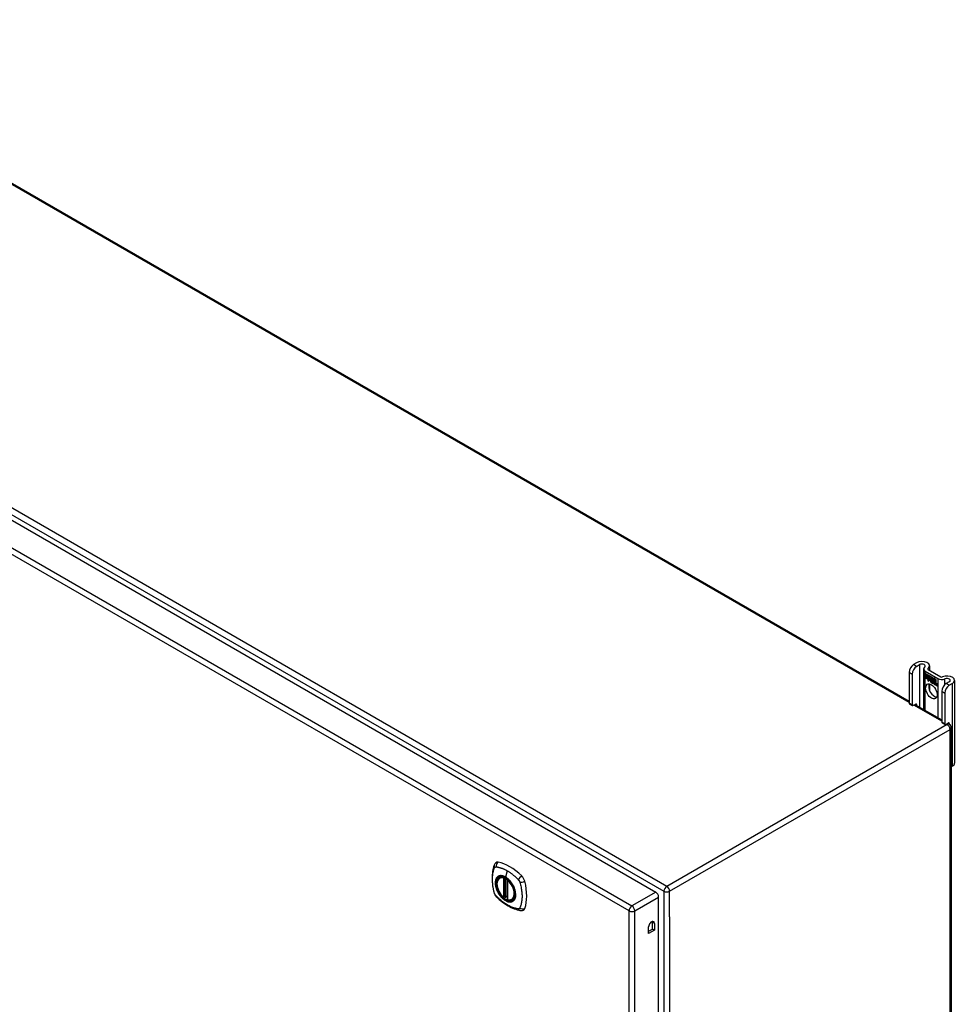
# Model space of a CAD drawing. Header units: inches. Extents: x 22 to 566, y 61 to 262.
# Tile 28 of 29: x 543 to 566, y 210 to 235. Entities that reach past the tile are written whole.
import ezdxf

# ---------------------------------------------------------------- set-up
doc = ezdxf.new("R2010")
doc.units = ezdxf.units.IN
doc.header["$MEASUREMENT"] = 0
doc.layers.add('Visible Edges(ANSI)', color=7, linetype='Continuous', lineweight=25)
doc.layers.add('Visible Tangent Edges(ANSI)', color=7, linetype='Continuous', lineweight=25)

msp = doc.modelspace()

# ---------------------------------------------------------------- linework, layer by layer
at = {"layer": 'Visible Edges(ANSI)'}
for p, q in [((527.482, 239.224), (564.533, 217.833)), ((520.37, 234.995), (558.274, 213.111)), ((564.718, 218.777), (564.643, 218.734)), ((564.533, 218.543), (564.533, 217.777)), ((564.717, 218.691), (564.792, 218.734)), ((564.89, 218.625), (564.89, 217.626)), ((564.93, 218.569), (565.242, 218.389)), ((565.004, 218.612), (565.317, 218.432)), ((565.038, 218.7), (565.038, 218.592)), ((564.607, 218.5), (564.607, 217.734)), ((564.933, 218.517), (565.051, 218.448)), ((564.933, 218.484), (564.933, 218.517)), ((564.933, 218.484), (564.934, 218.484)), ((565.02, 218.434), (564.933, 218.484)), ((564.933, 218.447), (564.933, 218.48)), ((564.933, 218.48), (565.02, 218.429)), ((564.933, 218.447), (564.934, 218.447)), ((565.02, 218.396), (564.933, 218.447)), ((564.933, 218.442), (565.02, 218.392)), ((564.933, 218.41), (564.933, 218.442)), ((564.933, 218.41), (564.934, 218.41)), ((565.019, 218.36), (564.933, 218.41)), ((564.934, 218.516), (564.934, 218.484)), ((564.934, 218.516), (564.934, 218.516)), ((565.051, 218.448), (564.934, 218.516)), ((564.934, 218.484), (565.02, 218.434)), ((564.934, 218.479), (564.934, 218.447)), ((564.934, 218.479), (564.934, 218.479)), ((565.02, 218.429), (564.934, 218.479)), ((564.934, 218.447), (565.02, 218.397)), ((564.934, 218.441), (564.934, 218.442)), ((565.02, 218.392), (564.934, 218.441)), ((564.934, 218.441), (564.934, 218.41)), ((564.934, 218.41), (565.02, 218.36)), ((564.997, 218.324), (565.019, 218.36)), ((565.036, 218.349), (564.997, 218.324)), ((564.999, 218.326), (564.998, 218.325)), ((565.02, 218.36), (564.999, 218.326)), ((564.999, 218.326), (565.036, 218.35)), ((564.999, 218.326), (565, 218.327)), ((565, 218.327), (565.036, 218.35)), ((565.019, 218.36), (565.019, 218.36)), ((565.02, 218.434), (565.02, 218.463)), ((565.02, 218.463), (565.023, 218.461)), ((565.02, 218.462), (565.02, 218.434)), ((565.02, 218.462), (565.021, 218.462)), ((565.023, 218.46), (565.02, 218.462)), ((565.02, 218.434), (565.02, 218.435)), ((565.02, 218.429), (565.02, 218.429)), ((565.02, 218.397), (565.02, 218.429)), ((565.02, 218.429), (565.02, 218.396)), ((565.02, 218.397), (565.02, 218.398)), ((565.02, 218.392), (565.02, 218.392)), ((565.02, 218.363), (565.02, 218.392)), ((565.02, 218.392), (565.02, 218.364)), ((565.02, 218.363), (565.02, 218.364)), ((565.02, 218.364), (565.021, 218.363)), ((565.021, 218.363), (565.02, 218.363)), ((565.021, 218.363), (565.034, 218.385)), ((565.034, 218.383), (565.021, 218.363)), ((565.021, 218.363), (565.022, 218.364)), ((565.022, 218.364), (565.022, 218.364)), ((565.023, 218.461), (565.054, 218.392)), ((565.023, 218.46), (565.023, 218.461)), ((565.053, 218.392), (565.023, 218.46)), ((565.034, 218.385), (565.036, 218.373)), ((565.034, 218.383), (565.034, 218.383)), ((565.035, 218.372), (565.034, 218.383)), ((565.034, 218.383), (565.034, 218.383)), ((565.054, 218.392), (565.035, 218.372)), ((565.036, 218.373), (565.053, 218.392)), ((565.036, 218.373), (565.037, 218.374)), ((565.036, 218.35), (565.038, 218.335)), ((565.036, 218.349), (565.036, 218.349)), ((565.037, 218.333), (565.036, 218.349)), ((565.053, 218.392), (565.037, 218.374)), ((565.037, 218.373), (565.037, 218.374)), ((565.065, 218.362), (565.037, 218.333)), ((565.038, 218.335), (565.065, 218.363)), ((565.038, 218.335), (565.039, 218.336)), ((565.039, 218.336), (565.065, 218.363)), ((565.039, 218.335), (565.039, 218.335)), ((565.051, 218.448), (565.051, 218.448)), ((565.067, 218.412), (565.051, 218.448)), ((565.051, 218.448), (565.067, 218.413)), ((565.053, 218.392), (565.053, 218.392)), ((565.065, 218.363), (565.071, 218.348)), ((565.065, 218.362), (565.065, 218.362)), ((565.071, 218.347), (565.065, 218.362)), ((565.079, 218.432), (565.067, 218.412)), ((565.067, 218.413), (565.079, 218.432)), ((565.067, 218.413), (565.068, 218.413)), ((565.068, 218.413), (565.068, 218.413)), ((565.071, 218.347), (565.073, 218.348)), ((565.072, 218.348), (565.073, 218.348)), ((565.073, 218.342), (565.074, 218.343)), ((565.074, 218.319), (565.106, 218.3)), ((565.074, 218.318), (565.075, 218.318)), ((565.107, 218.299), (565.074, 218.318)), ((565.075, 218.326), (565.076, 218.327)), ((565.097, 218.313), (565.075, 218.326)), ((565.076, 218.327), (565.097, 218.314)), ((565.079, 218.432), (565.08, 218.432)), ((565.138, 218.398), (565.079, 218.432)), ((565.079, 218.432), (565.138, 218.398)), ((565.079, 218.381), (565.109, 218.411)), ((565.11, 218.41), (565.079, 218.381)), ((565.079, 218.381), (565.08, 218.382)), ((565.097, 218.341), (565.079, 218.381)), ((565.079, 218.381), (565.098, 218.34)), ((565.08, 218.432), (565.08, 218.432)), ((565.08, 218.382), (565.11, 218.411)), ((565.08, 218.382), (565.08, 218.382)), ((565.08, 218.334), (565.081, 218.335)), ((565.096, 218.338), (565.096, 218.338)), ((565.097, 218.341), (565.097, 218.342)), ((565.097, 218.314), (565.098, 218.315)), ((565.098, 218.315), (565.098, 218.315)), ((565.1, 218.29), (565.101, 218.29)), ((565.1, 218.282), (565.1, 218.29)), ((565.1, 218.282), (565.101, 218.282)), ((565.101, 218.291), (565.101, 218.281)), ((565.106, 218.3), (565.107, 218.301)), ((565.106, 218.276), (565.127, 218.292)), ((565.106, 218.276), (565.107, 218.277)), ((565.12, 218.268), (565.106, 218.276)), ((565.107, 218.301), (565.107, 218.301)), ((565.128, 218.292), (565.107, 218.277)), ((565.128, 218.291), (565.107, 218.276)), ((565.107, 218.277), (565.108, 218.276)), ((565.107, 218.276), (565.12, 218.268)), ((565.109, 218.411), (565.112, 218.409)), ((565.11, 218.41), (565.11, 218.41)), ((565.112, 218.409), (565.11, 218.41)), ((565.112, 218.409), (565.112, 218.331)), ((565.112, 218.409), (565.112, 218.409)), ((565.112, 218.331), (565.112, 218.409)), ((565.112, 218.331), (565.132, 218.32)), ((565.112, 218.331), (565.112, 218.331)), ((565.132, 218.319), (565.112, 218.331)), ((565.127, 218.292), (565.115, 218.326)), ((565.115, 218.326), (565.13, 218.318)), ((565.116, 218.325), (565.128, 218.291)), ((565.116, 218.325), (565.117, 218.325)), ((565.129, 218.317), (565.116, 218.325)), ((565.12, 218.268), (565.132, 218.281)), ((565.132, 218.281), (565.12, 218.268)), ((565.121, 218.269), (565.132, 218.281)), ((565.127, 218.292), (565.128, 218.292)), ((565.129, 218.317), (565.13, 218.318)), ((565.136, 218.295), (565.129, 218.317)), ((565.13, 218.318), (565.136, 218.295)), ((565.132, 218.32), (565.138, 218.301)), ((565.132, 218.319), (565.132, 218.32)), ((565.138, 218.298), (565.132, 218.319)), ((565.132, 218.281), (565.134, 218.28)), ((565.132, 218.281), (565.132, 218.281)), ((565.134, 218.279), (565.132, 218.281)), ((565.134, 218.28), (565.141, 218.256)), ((565.134, 218.279), (565.134, 218.28)), ((565.141, 218.256), (565.134, 218.279)), ((565.136, 218.295), (565.137, 218.295)), ((565.139, 218.293), (565.136, 218.295)), ((565.136, 218.295), (565.138, 218.294)), ((565.138, 218.398), (565.138, 218.398)), ((565.138, 218.301), (565.138, 218.398)), ((565.138, 218.398), (565.138, 218.298)), ((565.138, 218.294), (565.15, 218.306)), ((565.138, 218.301), (565.138, 218.301)), ((565.138, 218.294), (565.14, 218.295)), ((565.15, 218.305), (565.139, 218.293)), ((565.14, 218.294), (565.139, 218.295)), ((565.15, 218.306), (565.14, 218.295)), ((565.142, 218.303), (565.142, 218.396)), ((565.142, 218.396), (565.168, 218.381)), ((565.149, 218.31), (565.142, 218.303)), ((565.142, 218.283), (565.163, 218.298)), ((565.142, 218.283), (565.144, 218.284)), ((565.154, 218.248), (565.142, 218.283)), ((565.143, 218.395), (565.143, 218.305)), ((565.143, 218.395), (565.143, 218.395)), ((565.168, 218.381), (565.143, 218.395)), ((565.143, 218.305), (565.148, 218.31)), ((565.143, 218.305), (565.144, 218.305)), ((565.143, 218.305), (565.143, 218.304)), ((565.165, 218.298), (565.143, 218.283)), ((565.143, 218.283), (565.155, 218.247)), ((565.144, 218.305), (565.149, 218.31)), ((565.144, 218.284), (565.164, 218.298)), ((565.144, 218.284), (565.144, 218.284)), ((565.148, 218.31), (565.168, 218.299)), ((565.149, 218.31), (565.149, 218.31)), ((565.168, 218.298), (565.149, 218.31)), ((565.15, 218.306), (565.165, 218.298)), ((565.15, 218.305), (565.151, 218.305)), ((565.163, 218.298), (565.15, 218.305)), ((565.161, 218.244), (565.17, 218.295)), ((565.17, 218.294), (565.162, 218.244)), ((565.163, 218.298), (565.164, 218.298)), ((565.168, 218.381), (565.168, 218.381)), ((565.168, 218.299), (565.168, 218.381)), ((565.168, 218.381), (565.168, 218.298)), ((565.168, 218.299), (565.168, 218.3)), ((565.17, 218.295), (565.18, 218.289)), ((565.17, 218.294), (565.171, 218.294)), ((565.179, 218.289), (565.17, 218.294)), ((565.172, 218.296), (565.172, 218.379)), ((565.172, 218.379), (565.198, 218.364)), ((565.172, 218.296), (565.173, 218.297)), ((565.183, 218.29), (565.172, 218.296)), ((565.173, 218.378), (565.173, 218.297)), ((565.173, 218.378), (565.173, 218.378)), ((565.198, 218.363), (565.173, 218.378)), ((565.173, 218.297), (565.183, 218.29)), ((565.178, 218.279), (565.179, 218.289)), ((565.178, 218.279), (565.179, 218.28)), ((565.182, 218.277), (565.178, 218.279)), ((565.179, 218.289), (565.18, 218.289)), ((565.18, 218.289), (565.179, 218.279)), ((565.179, 218.279), (565.181, 218.278)), ((565.181, 218.278), (565.183, 218.279)), ((565.182, 218.284), (565.183, 218.29)), ((565.183, 218.278), (565.182, 218.279)), ((565.183, 218.29), (565.183, 218.285)), ((565.183, 218.29), (565.183, 218.29)), ((565.183, 218.284), (565.184, 218.285)), ((565.184, 218.286), (565.184, 218.285)), ((565.185, 218.28), (565.186, 218.281)), ((565.198, 218.363), (565.198, 218.364)), ((565.198, 218.364), (565.198, 218.282)), ((565.198, 218.283), (565.198, 218.363)), ((565.198, 218.283), (565.198, 218.284)), ((565.528, 218.31), (565.453, 218.266)), ((565.657, 218.343), (565.657, 216.302)), ((565.038, 218.255), (565.038, 218.096)), ((565.12, 218.268), (565.121, 218.269)), ((565.121, 218.269), (565.121, 218.269)), ((565.141, 218.256), (565.154, 218.248)), ((565.141, 218.256), (565.141, 218.256)), ((565.155, 218.247), (565.141, 218.256)), ((565.154, 218.248), (565.155, 218.249)), ((565.161, 218.244), (565.162, 218.244)), ((565.173, 218.237), (565.161, 218.244)), ((565.162, 218.244), (565.172, 218.238)), ((565.172, 218.238), (565.176, 218.258)), ((565.172, 218.238), (565.173, 218.238)), ((565.176, 218.258), (565.173, 218.237)), ((565.184, 218.273), (565.185, 218.274)), ((565.191, 218.227), (565.196, 218.259)), ((565.191, 218.227), (565.192, 218.227)), ((565.203, 218.22), (565.191, 218.227)), ((565.197, 218.258), (565.192, 218.227)), ((565.192, 218.227), (565.202, 218.221)), ((565.202, 218.221), (565.206, 218.241)), ((565.202, 218.221), (565.203, 218.221)), ((565.206, 218.241), (565.203, 218.22)), ((565.206, 218.241), (565.206, 218.242)), ((565.209, 218.259), (565.21, 218.26)), ((565.211, 218.255), (565.213, 218.256)), ((565.213, 218.256), (565.215, 218.257)), ((565.214, 218.263), (565.215, 218.264)), ((565.221, 218.209), (565.226, 218.242)), ((565.227, 218.241), (565.221, 218.21)), ((565.221, 218.21), (565.232, 218.204)), ((565.221, 218.209), (565.221, 218.21)), ((565.232, 218.203), (565.221, 218.209)), ((565.232, 218.204), (565.238, 218.235)), ((565.238, 218.234), (565.232, 218.203)), ((565.232, 218.204), (565.233, 218.204)), ((565.342, 218.075), (565.342, 217.309)), ((565.417, 218.032), (565.417, 217.266)), ((565.527, 218.223), (565.602, 218.267)), ((564.539, 217.762), (564.613, 217.72)), ((564.629, 217.721), (564.696, 217.76)), ((564.677, 217.749), (565.342, 217.365)), ((564.718, 217.747), (564.718, 217.725)), ((565.349, 217.295), (565.423, 217.252)), ((565.438, 217.254), (565.506, 217.293)), ((565.487, 217.282), (565.526, 217.259)), ((565.528, 217.28), (565.528, 217.258)), ((565.575, 217.173), (565.575, 192.84)), ((565.575, 216.21), (565.602, 216.225)), ((554.413, 213.47), (554.424, 213.476)), ((554.608, 213.409), (554.608, 212.931)), ((554.539, 212.987), (554.526, 212.979)), ((554.554, 212.984), (554.552, 212.986)), ((554.608, 213.007), (554.568, 212.983)), ((554.726, 212.928), (554.737, 212.934)), ((558.344, 188.819), (558.344, 212.99)), ((558.096, 212.088), (558.096, 212.254)), ((558.096, 212.144), (558.191, 212.199)), ((558.191, 212.199), (558.191, 212.365)), ((558.239, 212.171), (558.191, 212.199)), ((558.239, 212.337), (558.239, 212.171)), ((558.239, 212.171), (558.096, 212.088))]:
    msp.add_line(p, q, dxfattribs=at)
at = {"layer": 'Visible Edges(ANSI)', "flags": 128}
for points in [[(554.28, 213.779), (554.272, 213.758), (554.266, 213.739), (554.26, 213.72), (554.256, 213.701), (554.251, 213.683), (554.247, 213.663), (554.24, 213.623), (554.234, 213.582), (554.23, 213.541), (554.228, 213.499), (554.227, 213.456), (554.228, 213.412), (554.23, 213.368), (554.234, 213.324), (554.239, 213.279), (554.246, 213.234), (554.255, 213.188), (554.265, 213.142), (554.27, 213.119), (554.273, 213.108), (554.277, 213.094)], [(554.318, 213.836), (554.305, 213.822), (554.294, 213.808), (554.286, 213.793), (554.28, 213.779)], [(554.512, 212.98), (554.498, 212.993), (554.484, 213.006), (554.471, 213.02), (554.458, 213.035), (554.446, 213.051), (554.434, 213.067), (554.423, 213.084), (554.412, 213.101), (554.402, 213.119), (554.393, 213.137), (554.384, 213.155), (554.376, 213.174), (554.369, 213.193), (554.363, 213.211), (554.358, 213.23), (554.353, 213.248), (554.35, 213.267), (554.347, 213.285), (554.346, 213.302), (554.345, 213.32), (554.346, 213.336), (554.347, 213.353), (554.349, 213.368), (554.352, 213.383), (554.357, 213.397), (554.362, 213.411), (554.368, 213.423), (554.376, 213.435), (554.384, 213.445), (554.393, 213.455), (554.403, 213.463), (554.413, 213.47)], [(554.666, 213.39), (554.685, 213.368), (554.703, 213.344), (554.719, 213.319), (554.735, 213.294), (554.749, 213.268), (554.762, 213.241), (554.774, 213.214), (554.784, 213.187)], [(554.277, 213.094), (554.281, 213.08), (554.286, 213.067), (554.292, 213.054), (554.299, 213.042), (554.306, 213.03), (554.314, 213.019), (554.323, 213.008), (554.332, 212.997)], [(554.332, 212.997), (554.342, 212.987), (554.351, 212.978), (554.369, 212.962), (554.403, 212.931), (554.438, 212.901), (554.474, 212.873), (554.51, 212.845), (554.547, 212.82), (554.584, 212.796), (554.621, 212.773), (554.659, 212.753), (554.697, 212.734), (554.734, 212.716), (554.773, 212.701), (554.811, 212.687), (554.849, 212.675), (554.887, 212.666), (554.906, 212.661), (554.916, 212.659), (554.928, 212.657)], [(554.552, 212.986), (554.55, 212.987), (554.546, 212.988), (554.542, 212.988), (554.539, 212.987)], [(554.726, 212.928), (554.715, 212.922), (554.702, 212.917), (554.689, 212.914), (554.675, 212.913), (554.661, 212.912), (554.646, 212.913), (554.632, 212.916), (554.617, 212.92)], [(554.928, 212.657), (554.943, 212.656), (554.96, 212.656), (554.977, 212.658), (554.995, 212.662)]]:
    msp.add_lwpolyline(points, dxfattribs=at)
at = {"layer": 'Visible Edges(ANSI)'}
for centre, radius, start, end in [((565.476, 217.173), 0.099, 0, 60), ((554.62, 213.409), 0.0118, 137.3656, 180), ((554.52, 212.989), 0.0118, 229.389, 300), ((554.562, 212.994), 0.0118, 232.1717, 300), ((554.62, 212.931), 0.0118, 180, 253.4446)]:
    msp.add_arc(centre, radius, start, end, dxfattribs=at)
for centre, major_axis, start_param, end_param in [((564.851, 218.7), (0.188, 0), 5.640144, 8.63938), ((564.643, 218.606), (-0.078, -0.135), 3.926991, 5.497787), ((564.717, 218.563), (0.078, 0.135), 0.785398, 2.356194), ((564.851, 218.7), (0.0825, 0), 5.640144, 8.63938), ((565.026, 218.625), (-0.136, 0), 5.640144, 7.068583), ((565.026, 218.625), (-0.031, 0), 5.640144, 7.068583), ((565.097, 218.3), (-0.0249, 0.0431), 6.268672, 7.008625), ((565.08, 218.311), (-0.0123, 0.0214), 0.72544, 2.208898), ((565.08, 218.311), (0.012, -0.0207), 3.867033, 5.35049), ((565.097, 218.3), (-0.0245, 0.0424), 6.268672, 7.008625), ((565.099, 218.301), (-0.0249, 0.0431), 0.028947, 0.295885), ((565.091, 218.311), (-0.021, 0.0364), 5.317289, 6.229324), ((565.091, 218.311), (-0.0206, 0.0357), 5.272274, 6.251395), ((565.093, 218.312), (-0.0206, 0.0357), 6.047724, 6.251395), ((565.091, 218.311), (-0.0187, 0.0323), 5.330385, 6.268672), ((565.091, 218.311), (-0.0183, 0.0317), 5.329545, 6.268672), ((565.083, 218.311), (-0.0064, 0.011), 0.453624, 1.914249), ((565.083, 218.311), (0.006, -0.0104), 3.639467, 5.055842), ((565.099, 218.301), (-0.0245, 0.0424), 6.268672, 6.283185), ((565.093, 218.312), (-0.0183, 0.0317), 6.051884, 6.268672), ((565.09, 218.316), (-0.0109, 0.0188), 5.836026, 6.985262), ((565.09, 218.316), (-0.0105, 0.0182), 5.836026, 6.946368), ((565.085, 218.35), (0.0376, -0.0651), 5.35049, 5.792995), ((565.085, 218.35), (-0.0379, 0.0657), 2.208898, 2.658734), ((565.092, 218.317), (-0.0109, 0.0188), 0.065067, 0.331662), ((565.09, 218.325), (0.0192, -0.0332), 5.055842, 5.891549), ((565.09, 218.325), (-0.0196, 0.0339), 1.914249, 2.72139), ((565.092, 218.317), (-0.0105, 0.0182), 6.079217, 6.283185), ((565.089, 218.323), (0.0072, -0.0125), 1.678399, 2.694434), ((565.089, 218.323), (-0.0068, 0.0119), 4.819991, 5.836026), ((565.09, 218.323), (0.006, -0.0103), 0.287189, 1.678399), ((565.09, 218.323), (0.0063, -0.011), 0.251695, 1.678399), ((565.094, 218.324), (-0.0091, 0.0158), 4.343155, 5.413588), ((565.094, 218.324), (0.0095, -0.0165), 1.201563, 2.270327), ((565.084, 218.324), (0.0172, -0.0299), 0.38335, 1.201563), ((565.084, 218.324), (0.0176, -0.0305), 0.369234, 1.201563), ((565.199, 218.255), (-0.015, 0.026), 5.48867, 6.499805), ((565.198, 218.258), (-0.015, 0.026), 5.47676, 6.310847), ((565.199, 218.255), (-0.0146, 0.0253), 5.48867, 6.513784), ((565.191, 218.26), (-0.0083, 0.0143), 5.603031, 6.503084), ((565.198, 218.258), (-0.0154, 0.0266), 5.501665, 6.243634), ((565.201, 218.255), (-0.015, 0.026), 0.047158, 0.216619), ((565.199, 218.259), (-0.015, 0.026), 6.059998, 6.283185), ((565.201, 218.255), (-0.0146, 0.0253), 6.06115, 6.283185), ((565.199, 218.269), (0.0063, -0.011), 1.081978, 2.347078), ((565.199, 218.269), (-0.006, 0.0103), 4.223571, 5.48867), ((565.339, 218.444), (-0.136, 0), 0.785398, 2.213838), ((565.339, 218.444), (0.031, 0), 3.926991, 5.35543), ((565.47, 218.343), (0.187, 0), 5.497787, 8.497023), ((565.47, 218.343), (0.0825, 0), 5.497787, 8.497023), ((565.16, 218.114), (-0.101, 0.176), 0.374433, 2.76716), ((565.217, 218.226), (-0.0294, 0.051), 0.219898, 0.610865), ((565.217, 218.226), (-0.0291, 0.0503), 0.219898, 0.610865), ((565.191, 218.26), (-0.0079, 0.0136), 5.603031, 6.503084), ((565.218, 218.227), (-0.0294, 0.051), 0.219898, 0.291612), ((565.193, 218.26), (-0.0083, 0.0143), 0.085815, 0.219898), ((565.193, 218.26), (-0.0079, 0.0136), 6.100483, 6.283185), ((565.191, 218.267), (0.00412, -0.00714), 1.196548, 2.461438), ((565.191, 218.267), (-0.00375, 0.0065), 4.33814, 5.603031), ((565.186, 218.267), (0.0081, -0.014), 0.610865, 1.196548), ((565.186, 218.267), (-0.0077, 0.0133), 3.752458, 4.33814), ((565.247, 218.21), (-0.0294, 0.051), 0.236534, 0.625184), ((565.247, 218.21), (-0.0291, 0.0503), 0.236639, 0.625276), ((565.184, 218.272), (-0.0176, 0.0305), 3.88819, 4.223571), ((565.184, 218.272), (0.018, -0.0312), 0.848525, 1.081978), ((565.229, 218.237), (-0.015, 0.0259), 5.492181, 6.733718), ((565.229, 218.237), (-0.0153, 0.0266), 5.492181, 6.613939), ((565.185, 218.273), (-0.0176, 0.0305), 3.959823, 3.971212), ((565.23, 218.238), (-0.0153, 0.0266), 0.046088, 0.313087), ((565.221, 218.242), (-0.0082, 0.0143), 5.604299, 6.503622), ((565.221, 218.242), (-0.0079, 0.0136), 5.604299, 6.503242), ((565.248, 218.211), (-0.0294, 0.051), 0.236534, 0.291612), ((565.223, 218.243), (-0.0082, 0.0143), 0.085815, 0.220437), ((565.23, 218.238), (-0.015, 0.0259), 6.060079, 6.283185), ((565.223, 218.243), (-0.0079, 0.0136), 6.100483, 6.283185), ((565.221, 218.25), (0.00412, -0.00714), 1.196401, 2.462706), ((565.221, 218.25), (-0.00375, 0.0065), 4.337994, 5.604299), ((565.215, 218.25), (-0.0077, 0.0133), 3.752322, 4.337994), ((565.215, 218.25), (0.0081, -0.014), 0.610998, 1.196401), ((565.229, 218.251), (0.0066, -0.0114), 1.107844, 2.350588), ((565.229, 218.251), (-0.0062, 0.0107), 4.249437, 5.492181), ((565.213, 218.254), (-0.0176, 0.0305), 3.735005, 4.249437), ((565.213, 218.254), (0.018, -0.0312), 0.593412, 1.107844), ((565.453, 218.139), (-0.078, -0.135), 3.926991, 5.497787), ((565.527, 218.096), (0.078, 0.135), 0.785398, 2.356194), ((564.555, 217.789), (-0.0155, -0.0268), 5.497787, 6.283185), ((564.629, 217.746), (-0.0155, -0.0268), 5.497787, 7.068583), ((564.696, 217.735), (0.0155, 0.0268), 5.497787, 7.068583), ((565.364, 217.322), (-0.0155, -0.0268), 5.497787, 6.283185), ((565.438, 217.279), (-0.0155, -0.0268), 5.497787, 7.068583), ((565.506, 217.267), (0.0155, 0.0268), 5.497787, 7.068583), ((565.47, 216.302), (0.188, 0), 5.497787, 6.283185), ((554.417, 213.69), (-0.089, 0.153), 5.825423, 6.408181), ((554.668, 212.693), (-0.64, 1.108), 5.170151, 5.825423), ((554.563, 213.195), (0.157, -0.273), 2.363977, 7.060801), ((554.918, 213.4), (0.089, -0.153), 1.113034, 2.028558), ((554.18, 213.537), (-0.64, 1.108), 3.599355, 4.254627), ((558.274, 213.03), (-0.0495, 0.0857), 3.926991, 5.497787), ((554.918, 212.821), (0.089, -0.153), 6.158189, 6.740947), ((558.168, 212.296), (0.0508, 0.0879), 5.497787, 8.63938), ((558.12, 212.324), (0.0508, 0.0879), 5.497787, 5.789668)]:
    msp.add_ellipse(centre, major_axis=major_axis, ratio=0.57735, start_param=start_param, end_param=end_param, dxfattribs=at)
for centre, major_axis in [((565.086, 218.071), (-0.102, 0.176)), ((554.559, 213.193), (-0.16, 0.277))]:
    msp.add_ellipse(centre, major_axis=major_axis, ratio=0.57735, dxfattribs=at)
at = {"layer": 'Visible Tangent Edges(ANSI)'}
for p, q in [((564.533, 217.799), (527.433, 239.219)), ((520.431, 235.096), (558.475, 213.131)), ((558.545, 213.253), (520.501, 235.217)), ((519.779, 234.654), (557.684, 212.77)), ((557.614, 212.649), (519.709, 234.533)), ((564.533, 218.543), (564.607, 218.5)), ((564.717, 218.691), (564.643, 218.734)), ((564.792, 218.734), (564.792, 217.683)), ((564.93, 217.603), (564.93, 218.569)), ((565.001, 218.614), (565.001, 218.636)), ((565.062, 218.323), (565.063, 218.323)), ((565.073, 218.343), (565.075, 218.343)), ((565.077, 218.293), (565.078, 218.293)), ((565.079, 218.303), (565.079, 218.304)), ((565.086, 218.335), (565.086, 218.335)), ((565.095, 218.328), (565.095, 218.328)), ((565.106, 218.323), (565.107, 218.323)), ((565.2, 218.278), (565.2, 218.279)), ((565.242, 218.389), (565.242, 217.423)), ((565.42, 218.242), (565.42, 218.381)), ((565.176, 218.258), (565.176, 218.259)), ((565.182, 218.273), (565.183, 218.273)), ((565.19, 218.273), (565.191, 218.273)), ((565.196, 218.266), (565.196, 218.267)), ((565.196, 218.259), (565.197, 218.259)), ((565.208, 218.267), (565.208, 218.267)), ((565.22, 218.256), (565.221, 218.256)), ((565.225, 218.249), (565.226, 218.249)), ((565.226, 218.242), (565.227, 218.242)), ((565.229, 218.261), (565.229, 218.262)), ((565.237, 218.25), (565.237, 218.25)), ((565.238, 218.235), (565.238, 218.235)), ((565.342, 218.075), (565.417, 218.032)), ((565.527, 218.223), (565.453, 218.266)), ((565.602, 218.267), (565.602, 216.225)), ((564.607, 217.734), (564.533, 217.777)), ((565.342, 217.332), (564.648, 217.732)), ((564.696, 217.76), (564.718, 217.747)), ((565.417, 217.266), (565.342, 217.309)), ((565.476, 217.254), (558.545, 213.253)), ((558.615, 213.131), (565.546, 217.133)), ((565.476, 217.254), (565.458, 217.265)), ((565.506, 217.293), (565.528, 217.28)), ((565.546, 192.8), (565.546, 217.133)), ((554.511, 213.462), (554.511, 212.984)), ((554.528, 213.462), (554.535, 213.466)), ((554.528, 212.984), (554.528, 213.462)), ((554.539, 213.464), (554.539, 212.991)), ((554.555, 212.991), (554.555, 213.457)), ((554.602, 213.639), (554.558, 213.484)), ((554.57, 212.989), (554.57, 213.448)), ((554.612, 212.926), (554.612, 213.404)), ((554.539, 212.991), (554.528, 212.984)), ((554.608, 213.011), (554.57, 212.989)), ((558.274, 213.111), (557.684, 212.77)), ((557.754, 212.649), (558.344, 212.99)), ((558.475, 213.131), (558.475, 188.798)), ((558.615, 212.499), (558.615, 213.131)), ((557.614, 188.383), (557.614, 212.649)), ((557.754, 188.383), (557.754, 212.649)), ((558.615, 212.499), (558.615, 189.431)), ((558.239, 212.337), (558.191, 212.365))]:
    msp.add_line(p, q, dxfattribs=at)
at = {"layer": 'Visible Tangent Edges(ANSI)', "flags": 128}
for points in [[(554.29, 213.079), (554.28, 213.112), (554.273, 213.142), (554.266, 213.172), (554.26, 213.201), (554.255, 213.23), (554.25, 213.26), (554.246, 213.288), (554.243, 213.317), (554.24, 213.345), (554.238, 213.373), (554.237, 213.401), (554.237, 213.428), (554.237, 213.455), (554.238, 213.481), (554.24, 213.507), (554.243, 213.532), (554.246, 213.557), (554.25, 213.581), (554.255, 213.604), (554.26, 213.627), (554.266, 213.649), (554.273, 213.671), (554.28, 213.692), (554.29, 213.714)], [(554.29, 213.714), (554.291, 213.715), (554.291, 213.716), (554.292, 213.716), (554.292, 213.717), (554.293, 213.718), (554.293, 213.719), (554.294, 213.72), (554.294, 213.72), (554.295, 213.721), (554.296, 213.722), (554.296, 213.722), (554.297, 213.723), (554.297, 213.724), (554.298, 213.724), (554.299, 213.725), (554.299, 213.726), (554.3, 213.726), (554.301, 213.727), (554.301, 213.727), (554.302, 213.728), (554.303, 213.728), (554.304, 213.729), (554.304, 213.729), (554.305, 213.73)], [(554.305, 213.73), (554.306, 213.73), (554.307, 213.731), (554.308, 213.731), (554.308, 213.732), (554.309, 213.732), (554.31, 213.732), (554.311, 213.733), (554.312, 213.733), (554.313, 213.733), (554.313, 213.733), (554.314, 213.734), (554.315, 213.734), (554.316, 213.734), (554.317, 213.734), (554.318, 213.734), (554.319, 213.734), (554.32, 213.735), (554.321, 213.735), (554.322, 213.735), (554.323, 213.735), (554.323, 213.735), (554.324, 213.735), (554.325, 213.735), (554.326, 213.735)], [(554.326, 213.735), (554.339, 213.734), (554.35, 213.732), (554.361, 213.73), (554.372, 213.728), (554.383, 213.726), (554.395, 213.723), (554.406, 213.721), (554.417, 213.718), (554.428, 213.715), (554.44, 213.711), (554.451, 213.707), (554.463, 213.704), (554.474, 213.7), (554.486, 213.695), (554.497, 213.691), (554.509, 213.686), (554.521, 213.681), (554.532, 213.676), (554.544, 213.67), (554.556, 213.664), (554.567, 213.659), (554.579, 213.652), (554.591, 213.646), (554.602, 213.639)], [(554.364, 213.49), (554.355, 213.482), (554.347, 213.473), (554.339, 213.463), (554.332, 213.452), (554.326, 213.44), (554.321, 213.428), (554.316, 213.415), (554.313, 213.401), (554.31, 213.386), (554.308, 213.371), (554.306, 213.354), (554.306, 213.338), (554.306, 213.321), (554.308, 213.303), (554.31, 213.285), (554.313, 213.267), (554.316, 213.249), (554.321, 213.23), (554.326, 213.211), (554.332, 213.193), (554.339, 213.174), (554.347, 213.155), (554.355, 213.137), (554.364, 213.118)], [(554.783, 213.187), (554.801, 213.118), (554.808, 213.053), (554.803, 212.994), (554.787, 212.945), (554.76, 212.907), (554.724, 212.882), (554.681, 212.871), (554.632, 212.875), (554.579, 212.894), (554.526, 212.927), (554.474, 212.971), (554.426, 213.026), (554.384, 213.088), (554.35, 213.156), (554.326, 213.224), (554.313, 213.292), (554.31, 213.355), (554.32, 213.411), (554.34, 213.456), (554.37, 213.489), (554.409, 213.509), (554.455, 213.514), (554.506, 213.504), (554.559, 213.48)], [(554.397, 213.509), (554.396, 213.509), (554.394, 213.508), (554.393, 213.507), (554.391, 213.507), (554.39, 213.506), (554.388, 213.505), (554.387, 213.505), (554.385, 213.504), (554.384, 213.503), (554.383, 213.502), (554.381, 213.502), (554.38, 213.501), (554.378, 213.5), (554.377, 213.499), (554.376, 213.498), (554.374, 213.498), (554.373, 213.497), (554.372, 213.496), (554.37, 213.495), (554.369, 213.494), (554.368, 213.493), (554.366, 213.492), (554.365, 213.491), (554.364, 213.49)], [(554.558, 213.484), (554.551, 213.488), (554.544, 213.491), (554.537, 213.495), (554.529, 213.498), (554.522, 213.501), (554.515, 213.504), (554.508, 213.507), (554.501, 213.509), (554.493, 213.511), (554.486, 213.513), (554.48, 213.514), (554.473, 213.516), (554.466, 213.517), (554.459, 213.517), (554.452, 213.518), (554.446, 213.518), (554.439, 213.518), (554.433, 213.517), (554.427, 213.517), (554.421, 213.516), (554.415, 213.514), (554.409, 213.513), (554.403, 213.511), (554.397, 213.509)], [(554.719, 213.323), (554.713, 213.332), (554.708, 213.34), (554.702, 213.349), (554.696, 213.357), (554.689, 213.365), (554.683, 213.373), (554.677, 213.381), (554.67, 213.388), (554.664, 213.396), (554.657, 213.403), (554.651, 213.41), (554.644, 213.417), (554.637, 213.424), (554.63, 213.43), (554.623, 213.436), (554.616, 213.443), (554.609, 213.448), (554.602, 213.454), (554.595, 213.46), (554.587, 213.465), (554.58, 213.47), (554.573, 213.475), (554.566, 213.479), (554.558, 213.484)], [(554.559, 213.48), (554.563, 213.477), (554.568, 213.474), (554.573, 213.472), (554.577, 213.469), (554.582, 213.465), (554.586, 213.462), (554.591, 213.459), (554.596, 213.456), (554.6, 213.452), (554.605, 213.449), (554.609, 213.445), (554.614, 213.441), (554.618, 213.437), (554.623, 213.433), (554.627, 213.429), (554.632, 213.425), (554.636, 213.421), (554.64, 213.417), (554.645, 213.413), (554.649, 213.408), (554.653, 213.404), (554.658, 213.399), (554.662, 213.395), (554.666, 213.39)], [(554.602, 213.639), (554.614, 213.632), (554.626, 213.625), (554.637, 213.618), (554.649, 213.611), (554.66, 213.603), (554.672, 213.595), (554.684, 213.587), (554.695, 213.578), (554.707, 213.57), (554.718, 213.561), (554.73, 213.552), (554.741, 213.543), (554.752, 213.534), (554.764, 213.524), (554.775, 213.515), (554.786, 213.505), (554.797, 213.495), (554.808, 213.485), (554.819, 213.474), (554.83, 213.464), (554.841, 213.453), (554.852, 213.443), (554.863, 213.432), (554.876, 213.417)], [(554.876, 213.417), (554.878, 213.415), (554.88, 213.413), (554.882, 213.411), (554.884, 213.408), (554.886, 213.406), (554.887, 213.403), (554.889, 213.401), (554.891, 213.398), (554.893, 213.396), (554.894, 213.393), (554.896, 213.391), (554.897, 213.388), (554.899, 213.385), (554.9, 213.383), (554.902, 213.38), (554.903, 213.377), (554.904, 213.374), (554.906, 213.372), (554.907, 213.369), (554.908, 213.366), (554.909, 213.363), (554.91, 213.36), (554.911, 213.357), (554.912, 213.355)], [(554.752, 213.266), (554.751, 213.268), (554.75, 213.271), (554.748, 213.273), (554.747, 213.276), (554.746, 213.278), (554.745, 213.28), (554.743, 213.283), (554.742, 213.285), (554.741, 213.288), (554.739, 213.29), (554.738, 213.293), (554.736, 213.295), (554.735, 213.297), (554.734, 213.3), (554.732, 213.302), (554.731, 213.305), (554.729, 213.307), (554.728, 213.309), (554.726, 213.312), (554.725, 213.314), (554.723, 213.316), (554.722, 213.319), (554.72, 213.321), (554.719, 213.323)], [(554.752, 212.894), (554.761, 212.902), (554.77, 212.911), (554.777, 212.921), (554.784, 212.932), (554.79, 212.944), (554.796, 212.956), (554.8, 212.97), (554.804, 212.984), (554.807, 212.998), (554.809, 213.014), (554.81, 213.03), (554.811, 213.046), (554.81, 213.064), (554.809, 213.081), (554.807, 213.099), (554.804, 213.117), (554.8, 213.136), (554.796, 213.154), (554.79, 213.173), (554.784, 213.192), (554.777, 213.21), (554.77, 213.229), (554.761, 213.247), (554.752, 213.266)], [(554.912, 213.355), (554.922, 213.322), (554.93, 213.292), (554.937, 213.263), (554.943, 213.233), (554.948, 213.204), (554.953, 213.175), (554.958, 213.146), (554.961, 213.117), (554.964, 213.089), (554.966, 213.061), (554.967, 213.034), (554.968, 213.007), (554.967, 212.98), (554.966, 212.953), (554.964, 212.928), (554.961, 212.902), (554.958, 212.878), (554.953, 212.854), (554.948, 212.83), (554.943, 212.807), (554.937, 212.785), (554.93, 212.763), (554.922, 212.742), (554.912, 212.72)], [(554.326, 213.016), (554.324, 213.019), (554.323, 213.021), (554.321, 213.023), (554.319, 213.026), (554.317, 213.028), (554.315, 213.031), (554.313, 213.033), (554.312, 213.036), (554.31, 213.038), (554.308, 213.041), (554.307, 213.043), (554.305, 213.046), (554.304, 213.049), (554.302, 213.051), (554.301, 213.054), (554.299, 213.057), (554.298, 213.06), (554.297, 213.062), (554.296, 213.065), (554.294, 213.068), (554.293, 213.071), (554.292, 213.074), (554.291, 213.076), (554.29, 213.079)], [(554.876, 212.699), (554.852, 212.702), (554.83, 212.706), (554.808, 212.711), (554.786, 212.717), (554.764, 212.723), (554.741, 212.731), (554.718, 212.739), (554.695, 212.749), (554.672, 212.759), (554.649, 212.771), (554.626, 212.783), (554.602, 212.796), (554.579, 212.81), (554.556, 212.824), (554.532, 212.84), (554.509, 212.856), (554.486, 212.874), (554.463, 212.892), (554.44, 212.91), (554.417, 212.93), (554.395, 212.95), (554.372, 212.97), (554.35, 212.991), (554.326, 213.016)], [(554.364, 213.118), (554.365, 213.116), (554.366, 213.113), (554.368, 213.111), (554.369, 213.109), (554.37, 213.106), (554.372, 213.104), (554.373, 213.101), (554.374, 213.099), (554.376, 213.096), (554.377, 213.094), (554.378, 213.092), (554.38, 213.089), (554.381, 213.087), (554.383, 213.084), (554.384, 213.082), (554.385, 213.08), (554.387, 213.077), (554.388, 213.075), (554.39, 213.072), (554.391, 213.07), (554.393, 213.068), (554.394, 213.065), (554.396, 213.063), (554.397, 213.061)], [(554.397, 213.061), (554.409, 213.044), (554.421, 213.027), (554.433, 213.012), (554.446, 212.996), (554.459, 212.981), (554.473, 212.967), (554.487, 212.954), (554.501, 212.942), (554.515, 212.93), (554.529, 212.92), (554.544, 212.91), (554.558, 212.901), (554.573, 212.893), (554.587, 212.886), (554.602, 212.88), (554.616, 212.875), (554.63, 212.871), (554.644, 212.869), (554.657, 212.867), (554.671, 212.866), (554.683, 212.867), (554.696, 212.869), (554.708, 212.871), (554.719, 212.875)], [(554.539, 212.991), (554.539, 212.991), (554.539, 212.991), (554.539, 212.99), (554.539, 212.99), (554.539, 212.99), (554.539, 212.99), (554.539, 212.99), (554.539, 212.99), (554.539, 212.99), (554.539, 212.99), (554.539, 212.99), (554.539, 212.99), (554.539, 212.99), (554.539, 212.99), (554.539, 212.99), (554.539, 212.99), (554.539, 212.989), (554.539, 212.989), (554.539, 212.989), (554.539, 212.989), (554.539, 212.989), (554.539, 212.989), (554.539, 212.989), (554.539, 212.989)], [(554.539, 212.989), (554.539, 212.989), (554.539, 212.989), (554.539, 212.988), (554.539, 212.988), (554.539, 212.988), (554.539, 212.988), (554.539, 212.988), (554.539, 212.988), (554.539, 212.988), (554.539, 212.987), (554.539, 212.987), (554.539, 212.987), (554.539, 212.987), (554.539, 212.987), (554.539, 212.987), (554.539, 212.987), (554.539, 212.987), (554.539, 212.987), (554.539, 212.987), (554.539, 212.987), (554.539, 212.987), (554.539, 212.987), (554.539, 212.987), (554.539, 212.987)], [(554.539, 212.987), (554.539, 212.987), (554.539, 212.987), (554.539, 212.987), (554.539, 212.987), (554.539, 212.987), (554.539, 212.987), (554.539, 212.987), (554.539, 212.987), (554.539, 212.987), (554.539, 212.987), (554.539, 212.987), (554.539, 212.987), (554.539, 212.987), (554.539, 212.987), (554.539, 212.987), (554.539, 212.987), (554.539, 212.987), (554.539, 212.987), (554.539, 212.987), (554.539, 212.987), (554.539, 212.987), (554.539, 212.987), (554.539, 212.987), (554.539, 212.987)], [(554.552, 212.986), (554.552, 212.986), (554.552, 212.986), (554.553, 212.986), (554.553, 212.986), (554.553, 212.986), (554.553, 212.986), (554.553, 212.985), (554.553, 212.985), (554.553, 212.985), (554.553, 212.985), (554.553, 212.985), (554.553, 212.985), (554.553, 212.985), (554.553, 212.985), (554.553, 212.985), (554.553, 212.985), (554.553, 212.985), (554.553, 212.985), (554.553, 212.985), (554.553, 212.985), (554.553, 212.985), (554.554, 212.985), (554.554, 212.985), (554.554, 212.985)], [(554.554, 212.985), (554.554, 212.985), (554.554, 212.985), (554.554, 212.985), (554.554, 212.985), (554.554, 212.985), (554.554, 212.985), (554.554, 212.986), (554.554, 212.986), (554.554, 212.986), (554.554, 212.986), (554.554, 212.986), (554.554, 212.986), (554.554, 212.986), (554.554, 212.986), (554.554, 212.986), (554.554, 212.987), (554.554, 212.987), (554.554, 212.987), (554.554, 212.987), (554.554, 212.987), (554.554, 212.987), (554.554, 212.988), (554.555, 212.988), (554.555, 212.988)], [(554.555, 212.988), (554.555, 212.988), (554.555, 212.988), (554.555, 212.988), (554.555, 212.989), (554.555, 212.989), (554.555, 212.989), (554.555, 212.989), (554.555, 212.989), (554.555, 212.989), (554.555, 212.989), (554.555, 212.99), (554.555, 212.99), (554.555, 212.99), (554.555, 212.99), (554.555, 212.99), (554.555, 212.99), (554.555, 212.99), (554.555, 212.991), (554.555, 212.991), (554.555, 212.991), (554.555, 212.991), (554.555, 212.991), (554.555, 212.991), (554.555, 212.991)], [(554.719, 212.875), (554.72, 212.876), (554.722, 212.876), (554.723, 212.877), (554.725, 212.877), (554.726, 212.878), (554.728, 212.879), (554.729, 212.879), (554.731, 212.88), (554.732, 212.881), (554.734, 212.882), (554.735, 212.882), (554.736, 212.883), (554.738, 212.884), (554.739, 212.885), (554.74, 212.886), (554.742, 212.887), (554.743, 212.887), (554.745, 212.888), (554.746, 212.889), (554.747, 212.89), (554.748, 212.891), (554.75, 212.892), (554.751, 212.893), (554.752, 212.894)], [(554.912, 212.72), (554.911, 212.718), (554.91, 212.717), (554.909, 212.715), (554.908, 212.714), (554.907, 212.712), (554.906, 212.711), (554.905, 212.71), (554.903, 212.708), (554.902, 212.707), (554.9, 212.706), (554.899, 212.705), (554.897, 212.704), (554.896, 212.703), (554.894, 212.703), (554.893, 212.702), (554.891, 212.701), (554.889, 212.701), (554.887, 212.7), (554.886, 212.7), (554.884, 212.7), (554.882, 212.699), (554.88, 212.699), (554.878, 212.699), (554.876, 212.699)]]:
    msp.add_lwpolyline(points, dxfattribs=at)
at = {"layer": 'Visible Tangent Edges(ANSI)'}
for centre, major_axis, ratio, start_param, end_param in [((565.476, 217.173), (0.0495, 0.0857), 0.57735, 0, 0.785398), ((565.476, 217.173), (0.0495, -0.0857), 0.57735, 0.785398, 2.356194), ((565.476, 217.173), (0.099, 0), 0.57735, 5.497787, 6.283185), ((554.39, 213.737), (-0.11, 0.042), 0.704518, 0, 0.765179), ((554.417, 213.753), (0.027, 0.115), 0.753705, 0.761071, 1.898341), ((554.562, 213.194), (-0.173, 0.3), 0.57735, 5.055237, 10.652726), ((554.562, 213.194), (-0.151, 0.261), 0.57735, 5.735752, 8.401415), ((554.57, 213.199), (-0.156, 0.271), 0.57735, 6.166197, 6.283185), ((554.52, 213.467), (-0.0034, -0.0113), 0.697177, 4.264021, 5.346931), ((554.52, 213.467), (-0.0118, 0), 0.57735, 0.785398, 2.356194), ((554.52, 213.467), (0.0059, -0.0102), 0.57735, 0.785398, 1.517295), ((554.562, 213.484), (-0.00246, -0.00426), 0.57735, 5.126896, 6.141288), ((554.62, 213.409), (-0.0118, 0), 0.57735, 0, 0.785398), ((554.62, 213.409), (0.00769, 0.00897), 0.424984, 1.537927, 2.449935), ((554.946, 213.447), (0.0787, 0.088), 0.341266, 1.05898, 2.19625), ((554.562, 213.194), (0.151, -0.261), 0.57735, 5.735752, 8.401415), ((554.973, 213.401), (0.116, 0.024), 0.341266, 4.086935, 5.224206), ((558.545, 213.172), (0.0495, 0.0857), 0.57735, 0.785398, 2.356194), ((558.545, 213.172), (-0.0495, 0.0857), 0.57735, 3.926991, 5.497787), ((554.39, 213.126), (-0.114, -0.032), 0.390453, 0, 0.392125), ((554.417, 213.08), (-0.0849, -0.0822), 0.390453, 5.89106, 6.283185), ((554.52, 212.989), (0.0118, 0), 0.57735, 3.926991, 5.497787), ((554.52, 212.989), (-0.00769, -0.00897), 0.424984, 5.591528, 6.283185), ((554.52, 212.989), (0.0059, -0.0102), 0.57735, 0, 0.785398), ((554.548, 212.986), (-0.0118, 0), 0.57735, 4.088863, 5.497787), ((554.548, 212.983), (-0.0116, 0.0022), 0.653911, 4.189362, 5.615943), ((554.546, 212.977), (-0.0092, 0.00741), 0.983841, 4.634609, 5.950564), ((554.562, 212.994), (-0.00724, -0.00933), 0.470841, 6.079443, 6.283185), ((554.562, 212.994), (0.0118, 0), 0.57735, 4.073452, 5.497787), ((554.562, 212.994), (0.0059, -0.0102), 0.57735, 0, 0.785398), ((554.62, 212.931), (-0.0118, 0), 0.57735, 0, 0.785398), ((554.62, 212.931), (-0.0034, -0.0113), 0.697177, 5.346931, 6.283185), ((554.57, 213.199), (0.156, -0.271), 0.57735, 0, 0.116988), ((558.545, 213.172), (-0.099, 0), 0.57735, 0.785398, 2.356194), ((554.946, 212.774), (-0.019, -0.117), 0.704518, 5.518007, 6.283185), ((554.973, 212.79), (0.113, -0.035), 0.753705, 4.384844, 5.522115), ((557.684, 212.689), (0.0495, 0.0857), 0.57735, 0.785398, 2.356194), ((557.684, 212.689), (-0.0495, 0.0857), 0.57735, 3.926991, 5.497787), ((557.684, 212.689), (-0.099, 0), 0.57735, 0.785398, 2.356194)]:
    msp.add_ellipse(centre, major_axis=major_axis, ratio=ratio, start_param=start_param, end_param=end_param, dxfattribs=at)
for centre, major_axis in [((554.562, 213.195), (0.171, -0.296)), ((554.559, 213.193), (-0.163, 0.282)), ((554.559, 213.193), (0.162, -0.281))]:
    msp.add_ellipse(centre, major_axis=major_axis, ratio=0.57735, dxfattribs=at)

doc.saveas('drawing.dxf')
